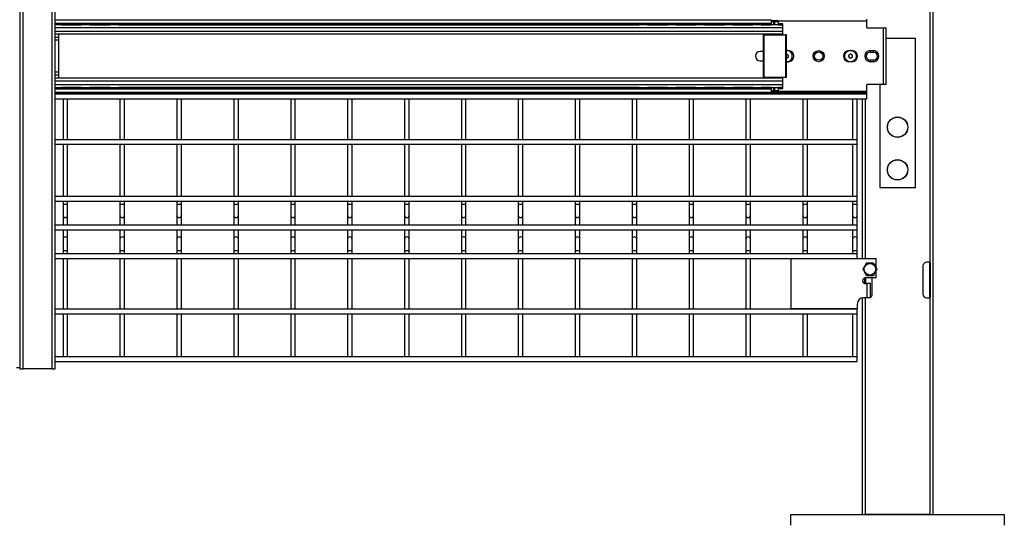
# Model space of a CAD drawing. Header units: inches. Extents: x 0.2 to 10.8, y 0.2 to 8.2.
# Tile 11 of 49: x 5.2 to 6.6, y 1.9 to 2.7. Entities that reach past the tile are written whole.
import ezdxf

# ---------------------------------------------------------------- set-up
doc = ezdxf.new("R2010")
doc.units = ezdxf.units.IN
doc.header["$MEASUREMENT"] = 0

msp = doc.modelspace()

# ---------------------------------------------------------------- linework, layer by layer
for p, q in [((5.15713, 2.15341), (5.15713, 4.90341)), ((5.1988, 4.90341), (5.1988, 2.15341)), ((5.20401, 2.15341), (5.20401, 4.90341)), ((6.48961, 1.93986), (6.48961, 4.90341)), ((5.15192, 4.85132), (5.15192, 2.15341)), ((6.48461, 3.50757), (6.48461, 2.30966)), ((5.20401, 2.66514), (6.25259, 2.66514)), ((5.20401, 2.65993), (6.25259, 2.65993)), ((6.26951, 2.65756), (5.20401, 2.65756)), ((5.20401, 2.65389), (6.26951, 2.65389)), ((5.21319, 2.65776), (5.24249, 2.65776)), ((5.24158, 2.65926), (5.2141, 2.65926)), ((5.25486, 2.65776), (5.28416, 2.65776)), ((5.28325, 2.65926), (5.25577, 2.65926)), ((5.29652, 2.65776), (6.05892, 2.65776)), ((6.05801, 2.65926), (5.29744, 2.65926)), ((6.07128, 2.65776), (6.10058, 2.65776)), ((6.09967, 2.65926), (6.0722, 2.65926)), ((6.11295, 2.65776), (6.14225, 2.65776)), ((6.14134, 2.65926), (6.11386, 2.65926)), ((6.15462, 2.65776), (6.18392, 2.65776)), ((6.18301, 2.65926), (6.15553, 2.65926)), ((6.19628, 2.65776), (6.22558, 2.65776)), ((6.22467, 2.65926), (6.1972, 2.65926)), ((6.23795, 2.65776), (6.25259, 2.65776)), ((6.25259, 2.65926), (6.23886, 2.65926)), ((6.25259, 2.66514), (6.25259, 2.65993)), ((6.25306, 2.66316), (6.25259, 2.66316)), ((6.25619, 2.66207), (6.25259, 2.66207)), ((6.25259, 2.65993), (6.25259, 2.65756)), ((6.25363, 2.66382), (6.25651, 2.66382)), ((6.25619, 2.65756), (6.25619, 2.66207)), ((6.25651, 2.66382), (6.25684, 2.66382)), ((6.25684, 2.65756), (6.25684, 2.66382)), ((6.25684, 2.66382), (6.2578, 2.66382)), ((6.2578, 2.66382), (6.26197, 2.66382)), ((6.2578, 2.66207), (6.2578, 2.66382)), ((6.26301, 2.66207), (6.2578, 2.66207)), ((6.2578, 2.65756), (6.2578, 2.66207)), ((6.39226, 2.66316), (6.26253, 2.66316)), ((6.26301, 2.65756), (6.26301, 2.66207)), ((6.26951, 2.65926), (6.26301, 2.65926)), ((6.26301, 2.65776), (6.26951, 2.65776)), ((6.26951, 2.65776), (6.26951, 2.65926)), ((6.26951, 2.65756), (6.26951, 2.65776)), ((6.26951, 2.65389), (6.26951, 2.65756)), ((6.26951, 2.64797), (6.26951, 2.65389)), ((6.39226, 2.66316), (6.39226, 2.66575)), ((6.39226, 2.65341), (6.39226, 2.66316)), ((6.39226, 2.65341), (6.417, 2.65341)), ((6.417, 2.65341), (6.42088, 2.65341)), ((6.417, 2.57007), (6.417, 2.65341)), ((6.42088, 2.57007), (6.42088, 2.65341)), ((6.26951, 2.64797), (5.20401, 2.64797)), ((5.20401, 2.64428), (6.26951, 2.64428)), ((5.20924, 2.63907), (5.20401, 2.63907)), ((5.20924, 2.63907), (5.20924, 2.64428)), ((6.25259, 2.64403), (5.20924, 2.64403)), ((5.20924, 2.63489), (5.20924, 2.63907)), ((6.24089, 2.64299), (6.24089, 2.58049)), ((6.2423, 2.64299), (6.24089, 2.64299)), ((6.2423, 2.58049), (6.2423, 2.64299)), ((6.2423, 2.64299), (6.2733, 2.64299)), ((6.25259, 2.64428), (6.25259, 2.64299)), ((6.25619, 2.64299), (6.25619, 2.64428)), ((6.25684, 2.64299), (6.25684, 2.64428)), ((6.2578, 2.64299), (6.2578, 2.64428)), ((6.26301, 2.64299), (6.26301, 2.64428)), ((6.26951, 2.64403), (6.26301, 2.64403)), ((6.26951, 2.64428), (6.26951, 2.64797)), ((6.26951, 2.64403), (6.26951, 2.64428)), ((6.26951, 2.64299), (6.26951, 2.644)), ((6.2733, 2.64299), (6.2733, 2.58049)), ((6.27471, 2.64299), (6.2733, 2.64299)), ((6.27471, 2.58049), (6.27471, 2.64299)), ((5.20924, 2.63489), (5.20401, 2.63489)), ((5.20924, 2.58859), (5.20924, 2.63489)), ((6.46357, 2.63778), (6.42088, 2.63778)), ((6.46357, 2.41903), (6.46357, 2.63778)), ((6.24034, 2.61861), (6.23617, 2.61861)), ((6.24089, 2.61859), (6.24034, 2.61861)), ((6.27471, 2.61986), (6.27739, 2.61986)), ((6.36622, 2.61986), (6.37081, 2.61986)), ((6.39747, 2.61986), (6.40206, 2.61986)), ((6.39747, 2.61986), (6.39747, 2.61757)), ((6.39747, 2.61757), (6.40206, 2.61757)), ((6.40206, 2.61757), (6.40206, 2.61986)), ((6.23617, 2.60486), (6.24034, 2.60486)), ((6.24034, 2.60486), (6.24089, 2.60489)), ((6.27739, 2.60361), (6.27471, 2.60361)), ((6.37081, 2.60361), (6.36622, 2.60361)), ((6.39747, 2.60591), (6.39747, 2.60361)), ((6.40206, 2.60591), (6.39747, 2.60591)), ((6.40206, 2.60361), (6.39747, 2.60361)), ((6.40206, 2.60361), (6.40206, 2.60591)), ((5.20401, 2.58859), (5.20924, 2.58859)), ((5.20401, 2.58441), (5.20924, 2.58441)), ((5.20924, 2.58441), (5.20924, 2.58859)), ((5.20924, 2.5792), (5.20924, 2.58441)), ((6.26951, 2.5792), (5.20401, 2.5792)), ((5.20401, 2.57551), (6.26951, 2.57551)), ((6.26951, 2.56959), (5.20401, 2.56959)), ((6.25259, 2.57945), (5.20924, 2.57945)), ((6.24089, 2.58049), (6.2423, 2.58049)), ((6.2733, 2.58049), (6.2423, 2.58049)), ((6.25259, 2.58049), (6.25259, 2.5792)), ((6.25619, 2.5792), (6.25619, 2.58049)), ((6.25684, 2.5792), (6.25684, 2.58049)), ((6.2578, 2.5792), (6.2578, 2.58049)), ((6.26301, 2.5792), (6.26301, 2.58049)), ((6.26951, 2.57945), (6.26301, 2.57945)), ((6.26951, 2.57946), (6.26951, 2.58049)), ((6.26951, 2.5792), (6.26951, 2.57945)), ((6.26951, 2.57551), (6.26951, 2.5792)), ((6.26951, 2.56959), (6.26951, 2.57551)), ((6.26951, 2.56592), (6.26951, 2.56959)), ((6.27471, 2.58049), (6.2733, 2.58049)), ((6.417, 2.57007), (6.39226, 2.57007)), ((6.39226, 2.56032), (6.39226, 2.57007)), ((6.41148, 2.57007), (6.41148, 2.41903)), ((6.42088, 2.57007), (6.417, 2.57007)), ((5.20401, 2.56592), (6.26951, 2.56592)), ((6.25259, 2.56355), (5.20401, 2.56355)), ((6.25259, 2.55834), (5.20401, 2.55834)), ((6.39226, 2.55772), (5.20401, 2.55772)), ((6.39226, 2.55612), (5.20401, 2.55612)), ((5.24249, 2.56572), (5.21319, 2.56572)), ((5.2141, 2.56422), (5.24158, 2.56422)), ((5.21412, 2.55772), (5.21437, 2.55834)), ((5.28416, 2.56572), (5.25486, 2.56572)), ((5.25577, 2.56422), (5.28325, 2.56422)), ((5.25579, 2.55772), (5.25604, 2.55834)), ((6.05892, 2.56572), (5.29652, 2.56572)), ((5.29744, 2.56422), (6.05801, 2.56422)), ((5.29745, 2.55772), (5.29771, 2.55834)), ((6.10058, 2.56572), (6.07128, 2.56572)), ((6.0722, 2.56422), (6.09967, 2.56422)), ((6.07222, 2.55772), (6.07247, 2.55834)), ((6.14225, 2.56572), (6.11295, 2.56572)), ((6.11386, 2.56422), (6.14134, 2.56422)), ((6.11388, 2.55772), (6.11413, 2.55834)), ((6.18392, 2.56572), (6.15462, 2.56572)), ((6.15553, 2.56422), (6.18301, 2.56422)), ((6.15555, 2.55772), (6.1558, 2.55834)), ((6.22558, 2.56572), (6.19628, 2.56572)), ((6.1972, 2.56422), (6.22467, 2.56422)), ((6.19722, 2.55772), (6.19747, 2.55834)), ((6.25259, 2.56572), (6.23795, 2.56572)), ((6.23886, 2.56422), (6.25259, 2.56422)), ((6.23888, 2.55772), (6.23913, 2.55834)), ((6.25259, 2.56592), (6.25259, 2.56355)), ((6.25259, 2.56355), (6.25259, 2.55834)), ((6.25259, 2.56141), (6.25619, 2.56141)), ((6.25259, 2.56032), (6.25297, 2.56032)), ((6.25363, 2.55966), (6.25651, 2.55966)), ((6.25619, 2.56141), (6.25619, 2.56592)), ((6.25651, 2.55966), (6.25684, 2.55966)), ((6.25684, 2.55966), (6.25684, 2.56592)), ((6.2578, 2.55966), (6.25684, 2.55966)), ((6.2578, 2.56141), (6.2578, 2.56592)), ((6.2578, 2.56141), (6.26301, 2.56141)), ((6.2578, 2.55966), (6.2578, 2.56141)), ((6.2578, 2.55966), (6.26197, 2.55966)), ((6.26263, 2.56032), (6.39226, 2.56032)), ((6.26301, 2.56141), (6.26301, 2.56592)), ((6.26951, 2.56572), (6.26301, 2.56572)), ((6.26301, 2.56422), (6.26951, 2.56422)), ((6.26951, 2.56572), (6.26951, 2.56592)), ((6.26951, 2.56422), (6.26951, 2.56572)), ((6.39226, 2.55772), (6.39226, 2.56032)), ((6.39226, 2.55612), (6.39226, 2.55772)), ((6.39226, 2.54909), (6.39226, 2.55612)), ((5.20401, 2.54909), (6.39226, 2.54909)), ((5.21544, 2.54909), (5.21544, 2.48931)), ((5.22211, 2.48931), (5.22211, 2.54909)), ((5.29877, 2.54909), (5.29877, 2.48931)), ((5.30544, 2.48931), (5.30544, 2.54909)), ((5.38211, 2.54909), (5.38211, 2.48931)), ((5.38877, 2.48931), (5.38877, 2.54909)), ((5.46544, 2.54909), (5.46544, 2.48931)), ((5.47211, 2.48931), (5.47211, 2.54909)), ((5.54877, 2.54909), (5.54877, 2.48931)), ((5.55544, 2.48931), (5.55544, 2.54909)), ((5.63211, 2.54909), (5.63211, 2.48931)), ((5.63877, 2.48931), (5.63877, 2.54909)), ((5.71544, 2.54909), (5.71544, 2.48931)), ((5.72211, 2.48931), (5.72211, 2.54909)), ((5.79877, 2.54909), (5.79877, 2.48931)), ((5.80544, 2.48931), (5.80544, 2.54909)), ((5.88211, 2.54909), (5.88211, 2.48931)), ((5.88877, 2.48931), (5.88877, 2.54909)), ((5.96544, 2.54909), (5.96544, 2.48931)), ((5.97211, 2.48931), (5.97211, 2.54909)), ((6.04877, 2.54909), (6.04877, 2.48931)), ((6.05544, 2.48931), (6.05544, 2.54909)), ((6.13211, 2.54909), (6.13211, 2.48931)), ((6.13877, 2.48931), (6.13877, 2.54909)), ((6.21544, 2.54909), (6.21544, 2.48931)), ((6.22211, 2.48931), (6.22211, 2.54909)), ((6.29877, 2.54909), (6.29877, 2.48931)), ((6.30544, 2.48931), (6.30544, 2.54909)), ((6.37169, 2.54909), (6.37169, 2.48931)), ((6.37836, 2.48931), (6.37836, 2.54909)), ((6.38544, 2.54909), (6.38544, 2.31486)), ((6.39044, 2.31486), (6.39044, 2.54909)), ((6.37836, 2.48931), (5.20401, 2.48931)), ((5.20401, 2.48265), (6.37836, 2.48265)), ((5.21544, 2.48265), (5.21544, 2.40598)), ((5.22211, 2.40598), (5.22211, 2.48265)), ((5.29877, 2.48265), (5.29877, 2.40598)), ((5.30544, 2.40598), (5.30544, 2.48265)), ((5.38211, 2.48265), (5.38211, 2.40598)), ((5.38877, 2.40598), (5.38877, 2.48265)), ((5.46544, 2.48265), (5.46544, 2.40598)), ((5.47211, 2.40598), (5.47211, 2.48265)), ((5.54877, 2.48265), (5.54877, 2.40598)), ((5.55544, 2.40598), (5.55544, 2.48265)), ((5.63211, 2.48265), (5.63211, 2.40598)), ((5.63877, 2.40598), (5.63877, 2.48265)), ((5.71544, 2.48265), (5.71544, 2.40598)), ((5.72211, 2.40598), (5.72211, 2.48265)), ((5.79877, 2.48265), (5.79877, 2.40598)), ((5.80544, 2.40598), (5.80544, 2.48265)), ((5.88211, 2.48265), (5.88211, 2.40598)), ((5.88877, 2.40598), (5.88877, 2.48265)), ((5.96544, 2.48265), (5.96544, 2.40598)), ((5.97211, 2.40598), (5.97211, 2.48265)), ((6.04877, 2.48265), (6.04877, 2.40598)), ((6.05544, 2.40598), (6.05544, 2.48265)), ((6.13211, 2.48265), (6.13211, 2.40598)), ((6.13877, 2.40598), (6.13877, 2.48265)), ((6.21544, 2.48265), (6.21544, 2.40598)), ((6.22211, 2.40598), (6.22211, 2.48265)), ((6.29877, 2.48265), (6.29877, 2.40598)), ((6.30544, 2.40598), (6.30544, 2.48265)), ((6.37169, 2.48265), (6.37169, 2.40598)), ((6.37836, 2.48265), (6.37836, 2.48931)), ((6.37836, 2.40598), (6.37836, 2.48265)), ((6.41148, 2.41903), (6.46357, 2.41903)), ((6.37836, 2.40598), (5.20401, 2.40598)), ((5.20401, 2.39931), (6.37836, 2.39931)), ((5.21544, 2.39931), (5.21544, 2.39493)), ((5.21544, 2.39493), (5.21544, 2.37847)), ((5.21544, 2.39493), (5.22211, 2.39493)), ((5.22211, 2.39493), (5.22211, 2.39931)), ((5.22211, 2.37847), (5.22211, 2.39493)), ((5.29877, 2.39931), (5.29877, 2.39493)), ((5.29877, 2.39493), (5.29877, 2.37847)), ((5.29877, 2.39493), (5.30544, 2.39493)), ((5.30544, 2.39493), (5.30544, 2.39931)), ((5.30544, 2.37847), (5.30544, 2.39493)), ((5.38211, 2.39931), (5.38211, 2.39493)), ((5.38211, 2.39493), (5.38211, 2.37847)), ((5.38211, 2.39493), (5.38877, 2.39493)), ((5.38877, 2.39493), (5.38877, 2.39931)), ((5.38877, 2.37847), (5.38877, 2.39493)), ((5.46544, 2.39931), (5.46544, 2.39493)), ((5.46544, 2.39493), (5.46544, 2.37847)), ((5.46544, 2.39493), (5.47211, 2.39493)), ((5.47211, 2.39493), (5.47211, 2.39931)), ((5.47211, 2.37847), (5.47211, 2.39493)), ((5.54877, 2.39931), (5.54877, 2.39493)), ((5.54877, 2.39493), (5.54877, 2.37847)), ((5.54877, 2.39493), (5.55544, 2.39493)), ((5.55544, 2.39493), (5.55544, 2.39931)), ((5.55544, 2.37847), (5.55544, 2.39493)), ((5.63211, 2.39931), (5.63211, 2.39493)), ((5.63211, 2.39493), (5.63211, 2.37847)), ((5.63211, 2.39493), (5.63877, 2.39493)), ((5.63877, 2.39493), (5.63877, 2.39931)), ((5.63877, 2.37847), (5.63877, 2.39493)), ((5.71544, 2.39931), (5.71544, 2.39493)), ((5.71544, 2.39493), (5.71544, 2.37847)), ((5.71544, 2.39493), (5.72211, 2.39493)), ((5.72211, 2.39493), (5.72211, 2.39931)), ((5.72211, 2.37847), (5.72211, 2.39493)), ((5.79877, 2.39931), (5.79877, 2.39493)), ((5.79877, 2.39493), (5.79877, 2.37847)), ((5.79877, 2.39493), (5.80544, 2.39493)), ((5.80544, 2.39493), (5.80544, 2.39931)), ((5.80544, 2.37847), (5.80544, 2.39493)), ((5.88211, 2.39931), (5.88211, 2.39493)), ((5.88211, 2.39493), (5.88211, 2.37847)), ((5.88211, 2.39493), (5.88877, 2.39493)), ((5.88877, 2.39493), (5.88877, 2.39931)), ((5.88877, 2.37847), (5.88877, 2.39493)), ((5.96544, 2.39931), (5.96544, 2.39493)), ((5.96544, 2.39493), (5.96544, 2.37847)), ((5.96544, 2.39493), (5.97211, 2.39493)), ((5.97211, 2.39493), (5.97211, 2.39931)), ((5.97211, 2.37847), (5.97211, 2.39493)), ((6.04877, 2.39931), (6.04877, 2.39493)), ((6.04877, 2.39493), (6.04877, 2.37847)), ((6.04877, 2.39493), (6.05544, 2.39493)), ((6.05544, 2.39493), (6.05544, 2.39931)), ((6.05544, 2.37847), (6.05544, 2.39493)), ((6.13211, 2.39931), (6.13211, 2.39493)), ((6.13211, 2.39493), (6.13211, 2.37847)), ((6.13211, 2.39493), (6.13877, 2.39493)), ((6.13877, 2.39493), (6.13877, 2.39931)), ((6.13877, 2.37847), (6.13877, 2.39493)), ((6.21544, 2.39931), (6.21544, 2.39493)), ((6.21544, 2.39493), (6.21544, 2.37847)), ((6.21544, 2.39493), (6.22211, 2.39493)), ((6.22211, 2.39493), (6.22211, 2.39931)), ((6.22211, 2.37847), (6.22211, 2.39493)), ((6.29877, 2.39931), (6.29877, 2.39493)), ((6.29877, 2.39493), (6.29877, 2.37847)), ((6.29877, 2.39493), (6.30544, 2.39493)), ((6.30544, 2.39493), (6.30544, 2.39931)), ((6.30544, 2.37847), (6.30544, 2.39493)), ((6.37169, 2.39931), (6.37169, 2.39493)), ((6.37169, 2.39493), (6.37169, 2.37847)), ((6.37169, 2.39493), (6.37836, 2.39493)), ((6.37836, 2.39931), (6.37836, 2.40598)), ((6.37836, 2.39493), (6.37836, 2.39931)), ((6.37836, 2.37847), (6.37836, 2.39493)), ((5.21544, 2.37847), (5.21544, 2.36401)), ((5.22211, 2.36401), (5.22211, 2.37847)), ((5.29877, 2.37847), (5.29877, 2.36401)), ((5.30544, 2.36401), (5.30544, 2.37847)), ((5.38211, 2.37847), (5.38211, 2.36401)), ((5.38877, 2.36401), (5.38877, 2.37847)), ((5.46544, 2.37847), (5.46544, 2.36401)), ((5.47211, 2.36401), (5.47211, 2.37847)), ((5.54877, 2.37847), (5.54877, 2.36401)), ((5.55544, 2.36401), (5.55544, 2.37847)), ((5.63211, 2.37847), (5.63211, 2.36401)), ((5.63877, 2.36401), (5.63877, 2.37847)), ((5.71544, 2.37847), (5.71544, 2.36401)), ((5.72211, 2.36401), (5.72211, 2.37847)), ((5.79877, 2.37847), (5.79877, 2.36401)), ((5.80544, 2.36401), (5.80544, 2.37847)), ((5.88211, 2.37847), (5.88211, 2.36401)), ((5.88877, 2.36401), (5.88877, 2.37847)), ((5.96544, 2.37847), (5.96544, 2.36401)), ((5.97211, 2.36401), (5.97211, 2.37847)), ((6.04877, 2.37847), (6.04877, 2.36401)), ((6.05544, 2.36401), (6.05544, 2.37847)), ((6.13211, 2.37847), (6.13211, 2.36401)), ((6.13877, 2.36401), (6.13877, 2.37847)), ((6.21544, 2.37847), (6.21544, 2.36401)), ((6.22211, 2.36401), (6.22211, 2.37847)), ((6.29877, 2.37847), (6.29877, 2.36401)), ((6.30544, 2.36401), (6.30544, 2.37847)), ((6.37169, 2.37847), (6.37169, 2.36401)), ((6.37836, 2.36401), (6.37836, 2.37847)), ((6.37836, 2.36401), (5.20401, 2.36401)), ((5.20401, 2.35735), (6.37836, 2.35735)), ((5.21544, 2.35735), (5.21544, 2.3436)), ((5.22211, 2.3436), (5.22211, 2.35735)), ((5.29877, 2.35735), (5.29877, 2.3436)), ((5.30544, 2.3436), (5.30544, 2.35735)), ((5.38211, 2.35735), (5.38211, 2.3436)), ((5.38877, 2.3436), (5.38877, 2.35735)), ((5.46544, 2.35735), (5.46544, 2.3436)), ((5.47211, 2.3436), (5.47211, 2.35735)), ((5.54877, 2.35735), (5.54877, 2.3436)), ((5.55544, 2.3436), (5.55544, 2.35735)), ((5.63211, 2.35735), (5.63211, 2.3436)), ((5.63877, 2.3436), (5.63877, 2.35735)), ((5.71544, 2.35735), (5.71544, 2.3436)), ((5.72211, 2.3436), (5.72211, 2.35735)), ((5.79877, 2.35735), (5.79877, 2.3436)), ((5.80544, 2.3436), (5.80544, 2.35735)), ((5.88211, 2.35735), (5.88211, 2.3436)), ((5.88877, 2.3436), (5.88877, 2.35735)), ((5.96544, 2.35735), (5.96544, 2.3436)), ((5.97211, 2.3436), (5.97211, 2.35735)), ((6.04877, 2.35735), (6.04877, 2.3436)), ((6.05544, 2.3436), (6.05544, 2.35735)), ((6.13211, 2.35735), (6.13211, 2.3436)), ((6.13877, 2.3436), (6.13877, 2.35735)), ((6.21544, 2.35735), (6.21544, 2.3436)), ((6.22211, 2.3436), (6.22211, 2.35735)), ((6.29877, 2.35735), (6.29877, 2.3436)), ((6.30544, 2.3436), (6.30544, 2.35735)), ((6.37169, 2.35735), (6.37169, 2.3436)), ((6.37836, 2.35735), (6.37836, 2.36401)), ((6.37836, 2.3436), (6.37836, 2.35735)), ((5.21544, 2.3436), (5.21544, 2.32714)), ((5.22211, 2.32714), (5.22211, 2.3436)), ((5.29877, 2.3436), (5.29877, 2.32714)), ((5.30544, 2.32714), (5.30544, 2.3436)), ((5.38211, 2.3436), (5.38211, 2.32714)), ((5.38877, 2.32714), (5.38877, 2.3436)), ((5.46544, 2.3436), (5.46544, 2.32714)), ((5.47211, 2.32714), (5.47211, 2.3436)), ((5.54877, 2.3436), (5.54877, 2.32714)), ((5.55544, 2.32714), (5.55544, 2.3436)), ((5.63211, 2.3436), (5.63211, 2.32714)), ((5.63877, 2.32714), (5.63877, 2.3436)), ((5.71544, 2.3436), (5.71544, 2.32714)), ((5.72211, 2.32714), (5.72211, 2.3436)), ((5.79877, 2.3436), (5.79877, 2.32714)), ((5.80544, 2.32714), (5.80544, 2.3436)), ((5.88211, 2.3436), (5.88211, 2.32714)), ((5.88877, 2.32714), (5.88877, 2.3436)), ((5.96544, 2.3436), (5.96544, 2.32714)), ((5.97211, 2.32714), (5.97211, 2.3436)), ((6.04877, 2.3436), (6.04877, 2.32714)), ((6.05544, 2.32714), (6.05544, 2.3436)), ((6.13211, 2.3436), (6.13211, 2.32714)), ((6.13877, 2.32714), (6.13877, 2.3436)), ((6.21544, 2.3436), (6.21544, 2.32714)), ((6.22211, 2.32714), (6.22211, 2.3436)), ((6.29877, 2.3436), (6.29877, 2.32714)), ((6.30544, 2.32714), (6.30544, 2.3436)), ((6.37169, 2.3436), (6.37169, 2.32714)), ((6.37836, 2.32714), (6.37836, 2.3436)), ((6.37836, 2.32205), (5.20401, 2.32205)), ((5.21544, 2.32714), (5.21544, 2.32205)), ((5.21544, 2.32714), (5.21877, 2.32714)), ((5.21877, 2.32714), (5.22211, 2.32714)), ((5.22211, 2.32205), (5.22211, 2.32714)), ((5.29877, 2.32714), (5.29877, 2.32205)), ((5.29877, 2.32714), (5.30211, 2.32714)), ((5.30211, 2.32714), (5.30544, 2.32714)), ((5.30544, 2.32205), (5.30544, 2.32714)), ((5.38211, 2.32714), (5.38211, 2.32205)), ((5.38211, 2.32714), (5.38544, 2.32714)), ((5.38544, 2.32714), (5.38877, 2.32714)), ((5.38877, 2.32205), (5.38877, 2.32714)), ((5.46544, 2.32714), (5.46544, 2.32205)), ((5.46544, 2.32714), (5.46877, 2.32714)), ((5.46877, 2.32714), (5.47211, 2.32714)), ((5.47211, 2.32205), (5.47211, 2.32714)), ((5.54877, 2.32714), (5.54877, 2.32205)), ((5.54877, 2.32714), (5.55211, 2.32714)), ((5.55211, 2.32714), (5.55544, 2.32714)), ((5.55544, 2.32205), (5.55544, 2.32714)), ((5.63211, 2.32714), (5.63211, 2.32205)), ((5.63211, 2.32714), (5.63544, 2.32714)), ((5.63544, 2.32714), (5.63877, 2.32714)), ((5.63877, 2.32205), (5.63877, 2.32714)), ((5.71544, 2.32714), (5.71544, 2.32205)), ((5.71544, 2.32714), (5.71877, 2.32714)), ((5.71877, 2.32714), (5.72211, 2.32714)), ((5.72211, 2.32205), (5.72211, 2.32714)), ((5.79877, 2.32714), (5.79877, 2.32205)), ((5.79877, 2.32714), (5.80211, 2.32714)), ((5.80211, 2.32714), (5.80544, 2.32714)), ((5.80544, 2.32205), (5.80544, 2.32714)), ((5.88211, 2.32714), (5.88211, 2.32205)), ((5.88211, 2.32714), (5.88544, 2.32714)), ((5.88544, 2.32714), (5.88877, 2.32714)), ((5.88877, 2.32205), (5.88877, 2.32714)), ((5.96544, 2.32714), (5.96544, 2.32205)), ((5.96544, 2.32714), (5.96877, 2.32714)), ((5.96877, 2.32714), (5.97211, 2.32714)), ((5.97211, 2.32205), (5.97211, 2.32714)), ((6.04877, 2.32714), (6.04877, 2.32205)), ((6.04877, 2.32714), (6.05211, 2.32714)), ((6.05211, 2.32714), (6.05544, 2.32714)), ((6.05544, 2.32205), (6.05544, 2.32714)), ((6.13211, 2.32714), (6.13211, 2.32205)), ((6.13211, 2.32714), (6.13544, 2.32714)), ((6.13544, 2.32714), (6.13877, 2.32714)), ((6.13877, 2.32205), (6.13877, 2.32714)), ((6.21544, 2.32714), (6.21544, 2.32205)), ((6.21544, 2.32714), (6.21877, 2.32714)), ((6.21877, 2.32714), (6.22211, 2.32714)), ((6.22211, 2.32205), (6.22211, 2.32714)), ((6.29877, 2.32714), (6.29877, 2.32205)), ((6.29877, 2.32714), (6.30211, 2.32714)), ((6.30211, 2.32714), (6.30544, 2.32714)), ((6.30544, 2.32205), (6.30544, 2.32714)), ((6.37169, 2.32714), (6.37169, 2.32205)), ((6.37169, 2.32714), (6.37502, 2.32714)), ((6.37502, 2.32714), (6.37836, 2.32714)), ((6.37836, 2.32205), (6.37836, 2.32714)), ((6.37836, 2.31538), (6.37836, 2.32205)), ((5.20401, 2.31538), (6.37836, 2.31538)), ((5.21544, 2.31538), (5.21544, 2.2408)), ((5.22211, 2.2408), (5.22211, 2.31538)), ((5.29877, 2.31538), (5.29877, 2.2408)), ((5.30544, 2.2408), (5.30544, 2.31538)), ((5.38211, 2.31538), (5.38211, 2.2408)), ((5.38877, 2.2408), (5.38877, 2.31538)), ((5.46544, 2.31538), (5.46544, 2.2408)), ((5.47211, 2.2408), (5.47211, 2.31538)), ((5.54877, 2.31538), (5.54877, 2.2408)), ((5.55544, 2.2408), (5.55544, 2.31538)), ((5.63211, 2.31538), (5.63211, 2.2408)), ((5.63877, 2.2408), (5.63877, 2.31538)), ((5.71544, 2.31538), (5.71544, 2.2408)), ((5.72211, 2.2408), (5.72211, 2.31538)), ((5.79877, 2.31538), (5.79877, 2.2408)), ((5.80544, 2.2408), (5.80544, 2.31538)), ((5.88211, 2.31538), (5.88211, 2.2408)), ((5.88877, 2.2408), (5.88877, 2.31538)), ((5.96544, 2.31538), (5.96544, 2.2408)), ((5.97211, 2.2408), (5.97211, 2.31538)), ((6.04877, 2.31538), (6.04877, 2.2408)), ((6.05544, 2.2408), (6.05544, 2.31538)), ((6.13211, 2.31538), (6.13211, 2.2408)), ((6.13877, 2.2408), (6.13877, 2.31538)), ((6.21544, 2.31538), (6.21544, 2.2408)), ((6.22211, 2.2408), (6.22211, 2.31538)), ((6.28123, 2.31486), (6.28123, 2.24132)), ((6.40623, 2.31486), (6.28123, 2.31486)), ((6.29877, 2.31538), (6.29877, 2.31486)), ((6.30544, 2.31486), (6.30544, 2.31538)), ((6.37169, 2.31538), (6.37169, 2.31486)), ((6.37836, 2.31486), (6.37836, 2.31538)), ((6.40623, 2.3018), (6.40623, 2.31486)), ((6.48461, 2.30966), (6.48002, 2.30966)), ((6.48461, 2.30966), (6.48544, 2.30966)), ((6.48461, 2.25757), (6.48461, 2.30966)), ((6.48544, 2.30966), (6.48544, 2.25757)), ((6.40623, 2.28674), (6.40623, 2.2971)), ((6.47461, 2.30424), (6.47461, 2.26299)), ((6.38961, 2.27848), (6.38961, 2.28666)), ((6.40623, 2.28674), (6.3904, 2.28674)), ((6.3904, 2.27841), (6.39223, 2.27841)), ((6.39044, 2.28674), (6.39044, 2.27841)), ((6.39223, 2.27841), (6.39223, 2.25757)), ((6.39782, 2.27841), (6.39223, 2.27841)), ((6.39782, 2.25835), (6.39782, 2.27841)), ((6.40044, 2.26299), (6.40044, 2.28674)), ((6.38544, 2.25735), (6.38544, 1.93986)), ((6.39223, 2.25757), (6.38744, 2.25757)), ((6.39044, 1.93986), (6.39044, 2.25757)), ((6.3978, 2.25757), (6.39223, 2.25757)), ((6.48002, 2.25757), (6.48461, 2.25757)), ((6.48461, 2.25757), (6.48461, 1.93986)), ((6.48544, 2.25757), (6.48461, 2.25757)), ((6.37836, 2.2408), (5.20401, 2.2408)), ((6.37836, 2.24132), (6.28123, 2.24132)), ((6.29877, 2.24132), (6.29877, 2.2408)), ((6.30544, 2.2408), (6.30544, 2.24132)), ((6.37169, 2.24132), (6.37169, 2.2408)), ((6.37836, 2.24849), (6.37836, 2.24132)), ((6.37836, 2.2408), (6.37836, 2.24132)), ((6.37836, 2.23413), (6.37836, 2.2408)), ((5.20401, 2.23413), (6.37836, 2.23413)), ((5.21544, 2.23413), (5.21544, 2.17114)), ((5.22211, 2.17114), (5.22211, 2.23413)), ((5.29877, 2.23413), (5.29877, 2.17114)), ((5.30544, 2.17114), (5.30544, 2.23413)), ((5.38211, 2.23413), (5.38211, 2.17114)), ((5.38877, 2.17114), (5.38877, 2.23413)), ((5.46544, 2.23413), (5.46544, 2.17114)), ((5.47211, 2.17114), (5.47211, 2.23413)), ((5.54877, 2.23413), (5.54877, 2.17114)), ((5.55544, 2.17114), (5.55544, 2.23413)), ((5.63211, 2.23413), (5.63211, 2.17114)), ((5.63877, 2.17114), (5.63877, 2.23413)), ((5.71544, 2.23413), (5.71544, 2.17114)), ((5.72211, 2.17114), (5.72211, 2.23413)), ((5.79877, 2.23413), (5.79877, 2.17114)), ((5.80544, 2.17114), (5.80544, 2.23413)), ((5.88211, 2.23413), (5.88211, 2.17114)), ((5.88877, 2.17114), (5.88877, 2.23413)), ((5.96544, 2.23413), (5.96544, 2.17114)), ((5.97211, 2.17114), (5.97211, 2.23413)), ((6.04877, 2.23413), (6.04877, 2.17114)), ((6.05544, 2.17114), (6.05544, 2.23413)), ((6.13211, 2.23413), (6.13211, 2.17114)), ((6.13877, 2.17114), (6.13877, 2.23413)), ((6.21544, 2.23413), (6.21544, 2.17114)), ((6.22211, 2.17114), (6.22211, 2.23413)), ((6.29877, 2.23413), (6.29877, 2.17114)), ((6.30544, 2.17114), (6.30544, 2.23413)), ((6.37169, 2.23413), (6.37169, 2.17114)), ((6.37836, 2.17114), (6.37836, 2.23413)), ((6.37836, 2.17114), (5.20401, 2.17114)), ((5.20401, 2.16447), (6.37836, 2.16447)), ((6.37836, 2.16447), (6.37836, 2.17114)), ((5.14712, 2.15561), (5.15192, 2.15561)), ((5.15192, 2.15341), (5.15713, 2.15341)), ((5.1988, 2.15341), (5.15713, 2.15341)), ((5.1988, 2.15341), (5.20401, 2.15341)), ((6.28127, 1.93986), (6.59377, 1.93986)), ((6.28127, 1.92424), (6.28127, 1.93986)), ((6.48461, 1.93986), (6.39044, 1.93986)), ((6.59377, 1.93986), (6.59377, 1.92424))]:
    msp.add_line(p, q)
at = {"flags": 128}
for points in [[(5.21303, 2.65756), (5.21368, 2.65847), (5.21437, 2.65993)], [(5.2547, 2.65756), (5.25535, 2.65847), (5.25604, 2.65993)], [(5.29636, 2.65756), (5.29702, 2.65847), (5.29771, 2.65993)], [(6.07112, 2.65756), (6.07178, 2.65847), (6.07247, 2.65993)], [(6.11279, 2.65756), (6.11344, 2.65847), (6.11413, 2.65993)], [(6.15446, 2.65756), (6.15511, 2.65847), (6.1558, 2.65993)], [(6.19612, 2.65756), (6.19678, 2.65847), (6.19747, 2.65993)], [(6.23779, 2.65756), (6.23844, 2.65847), (6.23913, 2.65993)], [(5.21437, 2.56355), (5.21368, 2.56501), (5.21303, 2.56592)], [(5.24131, 2.55834), (5.24151, 2.55784), (5.24156, 2.55772)], [(5.25604, 2.56355), (5.25535, 2.56501), (5.2547, 2.56592)], [(5.28298, 2.55834), (5.28318, 2.55784), (5.28323, 2.55772)], [(5.29771, 2.56355), (5.29702, 2.56501), (5.29636, 2.56592)], [(6.05774, 2.55834), (6.05794, 2.55784), (6.05799, 2.55772)], [(6.07247, 2.56355), (6.07178, 2.56501), (6.07112, 2.56592)], [(6.0994, 2.55834), (6.0996, 2.55784), (6.09965, 2.55772)], [(6.11413, 2.56355), (6.11344, 2.56501), (6.11279, 2.56592)], [(6.14107, 2.55834), (6.14127, 2.55784), (6.14132, 2.55772)], [(6.1558, 2.56355), (6.15511, 2.56501), (6.15446, 2.56592)], [(6.18274, 2.55834), (6.18294, 2.55784), (6.18299, 2.55772)], [(6.19747, 2.56355), (6.19678, 2.56501), (6.19612, 2.56592)], [(6.2244, 2.55834), (6.2246, 2.55784), (6.22465, 2.55772)], [(6.23913, 2.56355), (6.23844, 2.56501), (6.23779, 2.56592)]]:
    msp.add_lwpolyline(points, dxfattribs=at)
for centre, radius in [((6.32197, 2.61174), 0.00813), ((6.32197, 2.61174), 0.00604), ((6.36851, 2.61174), 0.00856), ((6.43752, 2.50757), 0.01498), ((6.43752, 2.50757), 0.01476), ((6.43752, 2.44507), 0.01498), ((6.43752, 2.44507), 0.01476), ((6.39707, 2.29945), 0.00846)]:
    msp.add_circle(centre, radius)
for centre, radius, start, end in [((5.24867, 2.66253), 0.00781, 199.47122, 219.56799), ((5.29034, 2.66253), 0.00781, 199.47122, 219.56799), ((6.0651, 2.66253), 0.00781, 199.47122, 219.56799), ((6.10677, 2.66253), 0.00781, 199.47122, 219.56799), ((6.14843, 2.66253), 0.00781, 199.47122, 219.56799), ((6.1901, 2.66253), 0.00781, 199.47122, 219.56799), ((6.23177, 2.66253), 0.00781, 199.47122, 219.56799), ((6.25601, 2.66123), 0.00352, 132.41203, 166.06253), ((6.26359, 2.66162), 0.00741, 162.70457, 176.49249), ((6.25959, 2.66123), 0.00352, 13.93747, 47.58797), ((6.23617, 2.61174), 0.00688, 90, 180), ((6.23617, 2.61174), 0.00688, 180, 270), ((6.27476, 2.61174), 0.00856, 270, 90.35447), ((6.27476, 2.61174), 0.00301, 30, 90), ((6.27476, 2.61174), 0.00301, 270, 330), ((6.27476, 2.61174), 0.00301, 330, 30), ((6.27739, 2.61174), 0.00813, 270, 90), ((6.36622, 2.61174), 0.00813, 90, 270), ((6.36851, 2.61174), 0.00301, 150, 210), ((6.36851, 2.61174), 0.00301, 90, 150), ((6.36851, 2.61174), 0.00301, 210, 270), ((6.36851, 2.61174), 0.00301, 30, 90), ((6.36851, 2.61174), 0.00301, 270, 330), ((6.37081, 2.61174), 0.00813, 270, 90), ((6.36851, 2.61174), 0.00301, 330, 30), ((6.39747, 2.61174), 0.00813, 90, 270), ((6.39747, 2.61174), 0.00583, 90, 270), ((6.40206, 2.61174), 0.00813, 270, 90), ((6.40206, 2.61174), 0.00583, 270, 90), ((5.24867, 2.56095), 0.00781, 140.43201, 160.52878), ((5.29034, 2.56095), 0.00781, 140.43201, 160.52878), ((6.0651, 2.56095), 0.00781, 140.43201, 160.52878), ((6.10677, 2.56095), 0.00781, 140.43201, 160.52878), ((6.14843, 2.56095), 0.00781, 140.43201, 160.52878), ((6.1901, 2.56095), 0.00781, 140.43201, 160.52878), ((6.23177, 2.56095), 0.00781, 140.43201, 160.52878), ((6.25492, 2.56161), 0.00234, 184.93813, 236.58731), ((6.26095, 2.56137), 0.00475, 179.61235, 201.19059), ((6.26068, 2.56161), 0.00234, 303.41269, 355.06187), ((5.21877, 2.37847), 0.00333, 180, 270), ((5.21877, 2.37847), 0.00333, 270, 0), ((5.30211, 2.37847), 0.00333, 180, 270), ((5.30211, 2.37847), 0.00333, 270, 0), ((5.38544, 2.37847), 0.00333, 180, 270), ((5.38544, 2.37847), 0.00333, 270, 0), ((5.46877, 2.37847), 0.00333, 180, 270), ((5.46877, 2.37847), 0.00333, 270, 0), ((5.55211, 2.37847), 0.00333, 180, 270), ((5.55211, 2.37847), 0.00333, 270, 0), ((5.63544, 2.37847), 0.00333, 180, 270), ((5.63544, 2.37847), 0.00333, 270, 0), ((5.71877, 2.37847), 0.00333, 180, 270), ((5.71877, 2.37847), 0.00333, 270, 0), ((5.80211, 2.37847), 0.00333, 180, 270), ((5.80211, 2.37847), 0.00333, 270, 0), ((5.88544, 2.37847), 0.00333, 180, 270), ((5.88544, 2.37847), 0.00333, 270, 0), ((5.96877, 2.37847), 0.00333, 180, 270), ((5.96877, 2.37847), 0.00333, 270, 0), ((6.05211, 2.37847), 0.00333, 180, 270), ((6.05211, 2.37847), 0.00333, 270, 0), ((6.13544, 2.37847), 0.00333, 180, 270), ((6.13544, 2.37847), 0.00333, 270, 0), ((6.21877, 2.37847), 0.00333, 180, 270), ((6.21877, 2.37847), 0.00333, 270, 0), ((6.30211, 2.37847), 0.00333, 180, 270), ((6.30211, 2.37847), 0.00333, 270, 0), ((6.37502, 2.37847), 0.00333, 180, 270), ((6.37502, 2.37847), 0.00333, 270, 0), ((5.21877, 2.3436), 0.00333, 0, 180), ((5.30211, 2.3436), 0.00333, 0, 180), ((5.38544, 2.3436), 0.00333, 0, 180), ((5.46877, 2.3436), 0.00333, 0, 180), ((5.55211, 2.3436), 0.00333, 0, 180), ((5.63544, 2.3436), 0.00333, 0, 180), ((5.71877, 2.3436), 0.00333, 0, 180), ((5.80211, 2.3436), 0.00333, 0, 180), ((5.88544, 2.3436), 0.00333, 0, 180), ((5.96877, 2.3436), 0.00333, 0, 180), ((6.05211, 2.3436), 0.00333, 0, 180), ((6.13544, 2.3436), 0.00333, 0, 180), ((6.21877, 2.3436), 0.00333, 0, 180), ((6.30211, 2.3436), 0.00333, 0, 180), ((6.37502, 2.3436), 0.00333, 0, 180), ((6.48002, 2.30424), 0.00542, 90, 180), ((6.3904, 2.28257), 0.00417, 90, 270), ((6.38744, 2.24849), 0.00908, 90, 180), ((6.39502, 2.26299), 0.00542, 301.02317, 0), ((6.48002, 2.26299), 0.00542, 180, 270)]:
    msp.add_arc(centre, radius, start, end)
for points, knots in [([(6.27737, 2.61324), (6.27716, 2.61336), (6.27696, 2.61348), (6.27653, 2.61373), (6.2763, 2.61386), (6.27562, 2.61425), (6.27517, 2.61451), (6.27476, 2.61475)], [0, 0, 0, 0, 0.25, 0.25, 0.5, 0.5, 1, 1, 1, 1]), ([(6.27476, 2.60873), (6.27497, 2.60885), (6.27518, 2.60897), (6.27561, 2.60922), (6.27583, 2.60935), (6.27652, 2.60974), (6.27696, 2.61), (6.27737, 2.61024)], [0, 0, 0, 0, 0.25, 0.25, 0.5, 0.5, 1, 1, 1, 1]), ([(6.27737, 2.61324), (6.27737, 2.61301), (6.27737, 2.61277), (6.27737, 2.61227), (6.27737, 2.61201), (6.27737, 2.61122), (6.27737, 2.61071), (6.27737, 2.61024)], [0, 0, 0, 0, 0.25, 0.25, 0.5, 0.5, 1, 1, 1, 1]), ([(6.36851, 2.61475), (6.36831, 2.61463), (6.3681, 2.61451), (6.36767, 2.61426), (6.36744, 2.61413), (6.36676, 2.61374), (6.36632, 2.61348), (6.36591, 2.61324)], [0, 0, 0, 0, 0.25, 0.25, 0.5, 0.5, 1, 1, 1, 1]), ([(6.36591, 2.61324), (6.36591, 2.61301), (6.36591, 2.61277), (6.36591, 2.61227), (6.36591, 2.61201), (6.36591, 2.61122), (6.36591, 2.61071), (6.36591, 2.61024)], [0, 0, 0, 0, 0.25, 0.25, 0.5, 0.5, 1, 1, 1, 1]), ([(6.36591, 2.61024), (6.36611, 2.61012), (6.36632, 2.61), (6.36675, 2.60975), (6.36698, 2.60962), (6.36766, 2.60922), (6.3681, 2.60897), (6.36851, 2.60873)], [0, 0, 0, 0, 0.25, 0.25, 0.5, 0.5, 1, 1, 1, 1]), ([(6.37112, 2.61324), (6.37091, 2.61336), (6.37071, 2.61348), (6.37028, 2.61373), (6.37005, 2.61386), (6.36937, 2.61425), (6.36892, 2.61451), (6.36851, 2.61475)], [0, 0, 0, 0, 0.25, 0.25, 0.5, 0.5, 1, 1, 1, 1]), ([(6.36851, 2.60873), (6.36872, 2.60885), (6.36893, 2.60897), (6.36936, 2.60922), (6.36958, 2.60935), (6.37027, 2.60974), (6.37071, 2.61), (6.37112, 2.61024)], [0, 0, 0, 0, 0.25, 0.25, 0.5, 0.5, 1, 1, 1, 1]), ([(6.37112, 2.61324), (6.37112, 2.61301), (6.37112, 2.61277), (6.37112, 2.61227), (6.37112, 2.61201), (6.37112, 2.61122), (6.37112, 2.61071), (6.37112, 2.61024)], [0, 0, 0, 0, 0.25, 0.25, 0.5, 0.5, 1, 1, 1, 1]), ([(6.3918, 2.30856), (6.39094, 2.30707), (6.39007, 2.30556), (6.38895, 2.30363), (6.38873, 2.30324), (6.38828, 2.30247), (6.38806, 2.30209), (6.38741, 2.30094), (6.38697, 2.30019), (6.38654, 2.29945)], [0, 0, 0, 0, 0.5, 0.5, 0.625, 0.625, 0.75, 0.75, 1, 1, 1, 1]), ([(6.40233, 2.30856), (6.40061, 2.30856), (6.39887, 2.30856), (6.39663, 2.30856), (6.39618, 2.30856), (6.39529, 2.30856), (6.39485, 2.30856), (6.39353, 2.30856), (6.39266, 2.30856), (6.3918, 2.30856)], [0, 0, 0, 0, 0.5, 0.5, 0.625, 0.625, 0.75, 0.75, 1, 1, 1, 1]), ([(6.40759, 2.29945), (6.40673, 2.30094), (6.40586, 2.30245), (6.40474, 2.30438), (6.40452, 2.30477), (6.40407, 2.30554), (6.40385, 2.30593), (6.40319, 2.30707), (6.40276, 2.30782), (6.40233, 2.30856)], [0, 0, 0, 0, 0.5, 0.5, 0.625, 0.625, 0.75, 0.75, 1, 1, 1, 1]), ([(6.38654, 2.29945), (6.3874, 2.29796), (6.38827, 2.29645), (6.38939, 2.29451), (6.38962, 2.29412), (6.39006, 2.29335), (6.39028, 2.29297), (6.39094, 2.29183), (6.39137, 2.29108), (6.3918, 2.29033)], [0, 0, 0, 0, 0.5, 0.5, 0.625, 0.625, 0.75, 0.75, 1, 1, 1, 1]), ([(6.40233, 2.29033), (6.40319, 2.29182), (6.40406, 2.29333), (6.40518, 2.29527), (6.4054, 2.29566), (6.40585, 2.29643), (6.40607, 2.29681), (6.40673, 2.29795), (6.40716, 2.2987), (6.40759, 2.29945)], [0, 0, 0, 0, 0.5, 0.5, 0.625, 0.625, 0.75, 0.75, 1, 1, 1, 1]), ([(6.3918, 2.29033), (6.39352, 2.29033), (6.39527, 2.29033), (6.3975, 2.29033), (6.39795, 2.29033), (6.39884, 2.29033), (6.39928, 2.29033), (6.4006, 2.29033), (6.40147, 2.29033), (6.40233, 2.29033)], [0, 0, 0, 0, 0.5, 0.5, 0.625, 0.625, 0.75, 0.75, 1, 1, 1, 1])]:
    msp.add_open_spline(points, degree=3, knots=knots)

doc.saveas('drawing.dxf')
